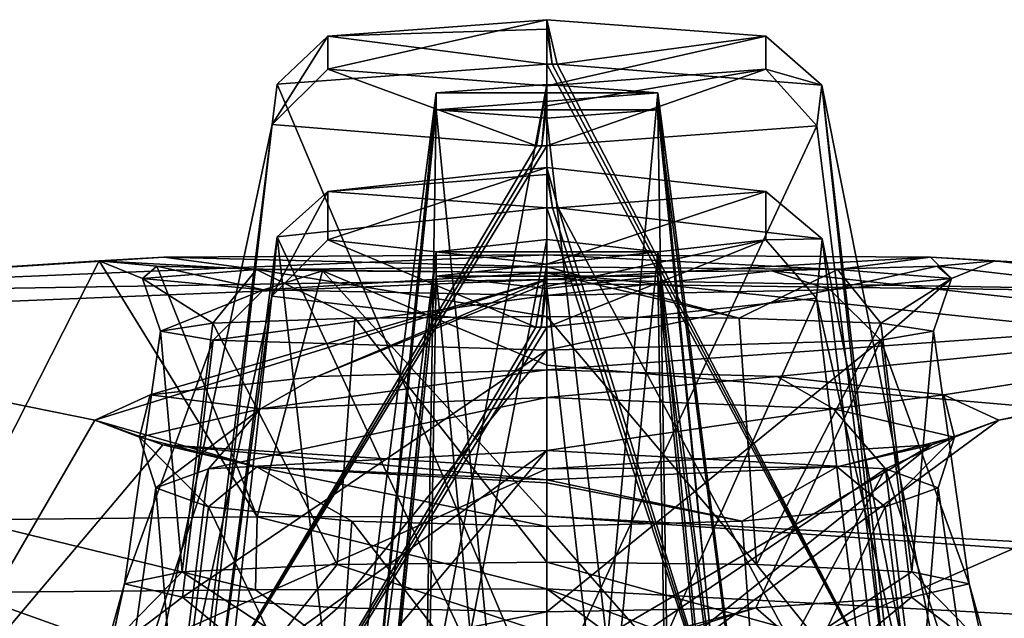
# Model space of a CAD drawing. Header units: metres. Extents: x -204 to 106, y -88 to 116.
# Tile 208 of 256: x -152.58 to -147.76, y -7.12 to -4.19. Entities that reach past the tile are written whole.
import ezdxf

# ---------------------------------------------------------------- set-up
doc = ezdxf.new("R2010")
doc.units = ezdxf.units.M
doc.layers.add('solid_20472013_1', color=7, linetype='CONTINUOUS')

msp = doc.modelspace()

# ---------------------------------------------------------------- linework, layer by layer
at = {"layer": 'solid_20472013_1'}
for points in [[(-151.072906, -4.268738, 260.322418), (-150, -4.235193, 261.140991), (-150, -4.187925, 260.936249)], [(-151.072906, -4.430615, 259.092834), (-150, -4.187925, 260.936249), (-150, -4.511425, 258.479004)], [(-151.072906, -4.268738, 260.322418), (-150, -4.187925, 260.936249), (-151.072906, -4.430615, 259.092834)], [(-150, -4.187925, 260.936249), (-149.974762, -4.405214, 261.264282), (-149.949539, -4.405296, 261.263672)], [(-150, -4.187925, 260.936249), (-150, -4.235193, 261.140991), (-149.974762, -4.405214, 261.264282)], [(-148.927094, -4.268736, 260.322418), (-150, -4.187925, 260.936249), (-149.949539, -4.405296, 261.263672)], [(-150, -4.511425, 258.479004), (-150, -4.187925, 260.936249), (-148.927094, -4.268736, 260.322418)], [(-151.072906, -4.268738, 260.322418), (-150, -4.405188, 261.264496), (-150, -4.235193, 261.140991)], [(-150, -4.235193, 261.140991), (-150, -4.405188, 261.264496), (-149.974762, -4.405214, 261.264282)], [(-151.072906, -4.268738, 260.322418), (-151.34697, -4.70215, 259.00882), (-151.321976, -4.503555, 260.517303)], [(-151.072906, -4.268738, 260.322418), (-151.072906, -4.430615, 259.092834), (-151.34697, -4.70215, 259.00882)], [(-151.072906, -4.268738, 260.322418), (-151.321976, -4.503555, 260.517303), (-150, -4.405188, 261.264496)], [(-150, -4.511425, 258.479004), (-148.927094, -4.268736, 260.322418), (-148.927094, -4.430613, 259.092834)], [(-148.927094, -4.268736, 260.322418), (-149.949539, -4.405296, 261.263672), (-148.65303, -4.509278, 260.473846)], [(-148.927094, -4.430613, 259.092834), (-148.927094, -4.268736, 260.322418), (-148.65303, -4.509278, 260.473846)], [(-151.072906, -4.430615, 259.092834), (-150.050461, -4.806133, 258.218994), (-151.34697, -4.70215, 259.00882)], [(-150, -4.405188, 261.264496), (-151.321976, -4.503555, 260.517303), (-150, -7.628745, 262.158447)], [(-151.072906, -4.430615, 259.092834), (-150, -4.511425, 258.479004), (-150.050461, -4.806133, 258.218994)], [(-150, -4.405188, 261.264496), (-150, -7.628745, 262.158447), (-148.295349, -7.598282, 261.149506)], [(-149.974762, -4.405214, 261.264282), (-150, -4.405188, 261.264496), (-148.295349, -7.598282, 261.149506)], [(-148.927094, -4.430613, 259.092834), (-148.678024, -4.707873, 258.965363), (-150, -4.806241, 258.21817)], [(-150, -4.610073, 258.293488), (-148.927094, -4.430613, 259.092834), (-150, -4.806241, 258.21817)], [(-150, -4.610073, 258.293488), (-150, -4.511425, 258.479004), (-148.927094, -4.430613, 259.092834)], [(-149.949539, -4.405296, 261.263672), (-149.974762, -4.405214, 261.264282), (-148.295349, -7.598282, 261.149506)], [(-148.65303, -4.509278, 260.473846), (-149.949539, -4.405296, 261.263672), (-148.295349, -7.598282, 261.149506)], [(-148.927094, -4.430613, 259.092834), (-148.65303, -4.509278, 260.473846), (-148.678024, -4.707873, 258.965363)], [(-151.321976, -4.503555, 260.517303), (-151.704651, -7.598282, 261.149506), (-150, -7.628745, 262.158447)], [(-151.321976, -4.503555, 260.517303), (-151.34697, -4.70215, 259.00882), (-151.704651, -7.598282, 261.149506)], [(-151.110779, -10.39739, 261.195251), (-150.54332, -4.547116, 260.050049), (-150, -4.506174, 260.361023)], [(-150, -10.459827, 261.845459), (-151.110779, -10.39739, 261.195251), (-150, -4.506174, 260.361023)], [(-149.45668, -4.547116, 260.050049), (-150, -4.506174, 260.361023), (-150.54332, -4.547116, 260.050049)], [(-150, -4.511425, 258.479004), (-150.025238, -4.806214, 258.218384), (-150.050461, -4.806133, 258.218994)], [(-150, -4.610073, 258.293488), (-150.025238, -4.806214, 258.218384), (-150, -4.511425, 258.479004)], [(-149.45668, -4.547116, 260.050049), (-150, -10.459827, 261.845459), (-150, -4.506174, 260.361023)], [(-148.678024, -4.707873, 258.965363), (-148.65303, -4.509278, 260.473846), (-148.323593, -7.552544, 259.152344)], [(-148.65303, -4.509278, 260.473846), (-148.295349, -7.598282, 261.149506), (-148.043106, -7.572516, 260.134796)], [(-148.65303, -4.509278, 260.473846), (-148.043106, -7.572516, 260.134796), (-148.323593, -7.552544, 259.152344)], [(-151.288162, -10.337245, 260.529327), (-151.111649, -10.280974, 259.864227), (-150.54332, -4.547116, 260.050049)], [(-151.110779, -10.39739, 261.195251), (-151.288162, -10.337245, 260.529327), (-150.54332, -4.547116, 260.050049)], [(-151.111649, -10.280974, 259.864227), (-150.54332, -4.629015, 259.427979), (-150.54332, -4.547116, 260.050049)], [(-149.45668, -4.547116, 260.050049), (-150.54332, -4.547116, 260.050049), (-150.54332, -4.629015, 259.427979)], [(-149.45668, -4.547116, 260.050049), (-150.54332, -4.629015, 259.427979), (-149.45668, -4.629015, 259.427979)], [(-149.45668, -4.547116, 260.050049), (-148.889145, -10.397378, 261.195129), (-150, -10.459827, 261.845459)], [(-149.45668, -4.547116, 260.050049), (-148.711838, -10.337241, 260.529266), (-148.889145, -10.397378, 261.195129)], [(-149.45668, -4.547116, 260.050049), (-149.45668, -4.629015, 259.427979), (-148.711838, -10.337241, 260.529266)], [(-151.111649, -10.280974, 259.864227), (-150.637665, -10.242869, 259.386292), (-150.54332, -4.629015, 259.427979)], [(-150.637665, -10.242869, 259.386292), (-150, -10.22962, 259.21402), (-150.54332, -4.629015, 259.427979)], [(-150, -10.22962, 259.21402), (-150, -4.669957, 259.116974), (-150.54332, -4.629015, 259.427979)], [(-149.45668, -4.629015, 259.427979), (-150.54332, -4.629015, 259.427979), (-150, -4.669957, 259.116974)], [(-150, -4.610073, 258.293488), (-150, -4.806241, 258.21817), (-150.025238, -4.806214, 258.218384)], [(-149.45668, -4.629015, 259.427979), (-150, -4.669957, 259.116974), (-149.362396, -10.242867, 259.386261)], [(-149.45668, -4.629015, 259.427979), (-149.362396, -10.242867, 259.386261), (-148.888367, -10.280972, 259.864197)], [(-149.45668, -4.629015, 259.427979), (-148.888367, -10.280972, 259.864197), (-148.711838, -10.337241, 260.529266)], [(-149.362396, -10.242867, 259.386261), (-150, -4.669957, 259.116974), (-150, -10.22962, 259.21402)], [(-151.34697, -4.70215, 259.00882), (-151.676392, -7.552544, 259.152344), (-151.956894, -7.572516, 260.134796)], [(-151.34697, -4.70215, 259.00882), (-151.956894, -7.572516, 260.134796), (-151.704651, -7.598282, 261.149506)], [(-151.34697, -4.70215, 259.00882), (-150.050461, -4.806133, 258.218994), (-151.676392, -7.552544, 259.152344)], [(-148.678024, -4.707873, 258.965363), (-148.323593, -7.552544, 259.152344), (-150, -7.538085, 258.194336)], [(-148.678024, -4.707873, 258.965363), (-150, -7.538085, 258.194336), (-150, -4.806241, 258.21817)], [(-150.050461, -4.806133, 258.218994), (-150.025238, -4.806214, 258.218384), (-151.676392, -7.552544, 259.152344)], [(-150.025238, -4.806214, 258.218384), (-150, -4.806241, 258.21817), (-151.676392, -7.552544, 259.152344)], [(-150, -4.806241, 258.21817), (-150, -7.538085, 258.194336), (-151.676392, -7.552544, 259.152344)], [(-151.072906, -5.030484, 245.056351), (-150, -4.947029, 245.871353), (-150, -4.912348, 245.664108)], [(-151.072906, -5.267122, 243.838959), (-150, -4.912348, 245.664108), (-150, -5.385254, 243.231216)], [(-151.072906, -5.030484, 245.056351), (-150, -4.912348, 245.664108), (-151.072906, -5.267122, 243.838959)], [(-150, -4.912348, 245.664108), (-149.972488, -5.109213, 246.004761), (-149.944977, -5.109354, 246.004044)], [(-150, -4.912348, 245.664108), (-150, -4.947029, 245.871353), (-149.972488, -5.109213, 246.004761)], [(-148.927094, -5.03048, 245.056381), (-150, -4.912348, 245.664108), (-149.944977, -5.109354, 246.004044)], [(-150, -5.385254, 243.231216), (-150, -4.912348, 245.664108), (-148.927094, -5.03048, 245.056381)], [(-151.072906, -5.030484, 245.056351), (-150, -5.109166, 246.005005), (-150, -4.947029, 245.871353)], [(-150, -4.947029, 245.871353), (-150, -5.109166, 246.005005), (-149.972488, -5.109213, 246.004761)], [(-151.072906, -5.030484, 245.056351), (-151.348434, -5.542771, 243.774307), (-151.321198, -5.252715, 245.26651)], [(-151.072906, -5.030484, 245.056351), (-151.072906, -5.267122, 243.838959), (-151.348434, -5.542771, 243.774307)], [(-151.072906, -5.030484, 245.056351), (-151.321198, -5.252715, 245.26651), (-150, -5.109166, 246.005005)], [(-150, -5.385254, 243.231216), (-148.927094, -5.03048, 245.056381), (-148.927094, -5.267119, 243.838974)], [(-148.927094, -5.03048, 245.056381), (-149.944977, -5.109354, 246.004044), (-148.651566, -5.261838, 245.219574)], [(-148.927094, -5.267119, 243.838974), (-148.927094, -5.03048, 245.056381), (-148.651566, -5.261838, 245.219574)], [(-150, -5.109166, 246.005005), (-151.321198, -5.252715, 245.26651), (-150, -8.100115, 247.034882)], [(-150, -5.109166, 246.005005), (-150, -8.100115, 247.034882), (-149.007477, -8.128759, 246.764282)], [(-149.972488, -5.109213, 246.004761), (-150, -5.109166, 246.005005), (-149.007477, -8.128759, 246.764282)], [(-149.944977, -5.109354, 246.004044), (-149.972488, -5.109213, 246.004761), (-149.007477, -8.128759, 246.764282)], [(-149.944977, -5.109354, 246.004044), (-149.007477, -8.128759, 246.764282), (-148.289337, -8.207452, 246.025696)], [(-148.651566, -5.261838, 245.219574), (-149.944977, -5.109354, 246.004044), (-148.289337, -8.207452, 246.025696)], [(-151.321198, -5.252715, 245.26651), (-151.710663, -8.207451, 246.025711), (-150.992508, -8.128759, 246.764282)], [(-151.321198, -5.252715, 245.26651), (-151.348434, -5.542771, 243.774307), (-151.710663, -8.207451, 246.025711)], [(-151.321198, -5.252715, 245.26651), (-150.992508, -8.128759, 246.764282), (-150, -8.100115, 247.034882)], [(-151.072906, -5.267122, 243.838959), (-150.055023, -5.695255, 242.989838), (-151.348434, -5.542771, 243.774307)], [(-151.109116, -10.975184, 246.253052), (-150.54332, -5.324968, 244.801514), (-150, -5.265118, 245.109406)], [(-150, -10.929289, 246.895325), (-151.109116, -10.975184, 246.253052), (-150, -5.265118, 245.109406)], [(-151.072906, -5.267122, 243.838959), (-150, -5.385254, 243.231216), (-150.055023, -5.695255, 242.989838)], [(-149.45668, -5.324968, 244.801514), (-150, -5.265118, 245.109406), (-150.54332, -5.324968, 244.801514)], [(-149.45668, -5.324968, 244.801514), (-150, -10.929289, 246.895325), (-150, -5.265118, 245.109406)], [(-148.927094, -5.267119, 243.838974), (-148.678802, -5.551895, 243.727371), (-150, -5.695443, 242.988876)], [(-150, -5.495044, 243.052063), (-148.927094, -5.267119, 243.838974), (-150, -5.695443, 242.988876)], [(-150, -5.495044, 243.052063), (-150, -5.385254, 243.231216), (-148.927094, -5.267119, 243.838974)], [(-148.927094, -5.267119, 243.838974), (-148.651566, -5.261838, 245.219574), (-148.678802, -5.551895, 243.727371)], [(-148.678802, -5.551895, 243.727371), (-148.651566, -5.261838, 245.219574), (-148.048065, -8.315655, 245.023178)], [(-148.651566, -5.261838, 245.219574), (-148.289337, -8.207452, 246.025696), (-148.048065, -8.315655, 245.023178)], [(-154.81604, -5.539855, 252.751251), (-151.876862, -5.352147, 258.781952), (-150, -5.340278, 257.711426)], [(-154.81604, -5.539855, 252.751251), (-150, -5.340278, 257.711426), (-150, -5.461645, 253.074265)], [(-154.81604, -5.539855, 252.751251), (-152.194168, -5.370302, 259.885071), (-151.876862, -5.352147, 258.781952)], [(-151.423157, -5.412859, 258.501007), (-151.876862, -5.352147, 258.781952), (-152.194168, -5.370302, 259.885071)], [(-150, -5.39969, 257.891907), (-150, -5.340278, 257.711426), (-151.876862, -5.352147, 258.781952)], [(-151.423157, -5.412859, 258.501007), (-150, -5.39969, 257.891907), (-151.876862, -5.352147, 258.781952)], [(-151.282028, -11.022616, 245.606613), (-151.1091, -11.071227, 244.961197), (-150.54332, -5.324968, 244.801514)], [(-151.109116, -10.975184, 246.253052), (-151.282028, -11.022616, 245.606613), (-150.54332, -5.324968, 244.801514)], [(-151.1091, -11.071227, 244.961197), (-150.54332, -5.444693, 244.185577), (-150.54332, -5.324968, 244.801514)], [(-149.45668, -5.324968, 244.801514), (-150.54332, -5.324968, 244.801514), (-150.54332, -5.444693, 244.185577)], [(-149.45668, -5.324968, 244.801514), (-150.54332, -5.444693, 244.185577), (-149.45668, -5.444693, 244.185577)], [(-149.45668, -5.324968, 244.801514), (-148.891022, -10.975166, 246.253281), (-150, -10.929289, 246.895325)], [(-148.576828, -5.412858, 258.501007), (-150, -5.340278, 257.711426), (-150, -5.39969, 257.891907)], [(-148.120987, -5.352196, 258.785431), (-150, -5.461645, 253.074265), (-150, -5.340278, 257.711426)], [(-148.576828, -5.412858, 258.501007), (-148.120987, -5.352196, 258.785431), (-150, -5.340278, 257.711426)], [(-148.120987, -5.352196, 258.785431), (-144.975052, -5.546278, 252.733627), (-150, -5.461645, 253.074265)], [(-149.45668, -5.324968, 244.801514), (-148.717972, -11.022569, 245.607269), (-148.891022, -10.975166, 246.253281)], [(-149.45668, -5.324968, 244.801514), (-149.45668, -5.444693, 244.185577), (-148.717972, -11.022569, 245.607269)], [(-148.576828, -5.412858, 258.501007), (-148.017899, -5.45569, 259.935913), (-148.120987, -5.352196, 258.785431)], [(-148.120987, -5.352196, 258.785431), (-147.805923, -5.370269, 259.883392), (-144.975052, -5.546278, 252.733627)], [(-148.017899, -5.45569, 259.935913), (-147.805923, -5.370269, 259.883392), (-148.120987, -5.352196, 258.785431)], [(-154.81604, -5.539855, 252.751251), (-152.838684, -6.638331, 272.231262), (-152.194168, -5.370302, 259.885071)], [(-152.194168, -5.370302, 259.885071), (-152.838684, -6.638331, 272.231262), (-151.41983, -6.624951, 272.284912)], [(-152.194168, -5.370302, 259.885071), (-151.41983, -6.624951, 272.284912), (-151.911087, -5.395667, 261.029083)], [(-151.982101, -5.45569, 259.935883), (-152.194168, -5.370302, 259.885071), (-151.911087, -5.395667, 261.029083)], [(-151.982101, -5.45569, 259.935883), (-151.423157, -5.412859, 258.501007), (-152.194168, -5.370302, 259.885071)], [(-151.388138, -5.512351, 261.336914), (-151.982101, -5.45569, 259.935883), (-151.911087, -5.395667, 261.029083)], [(-151.911087, -5.395667, 261.029083), (-151.41983, -6.624951, 272.284912), (-151.099823, -5.418419, 261.861206)], [(-151.388138, -5.512351, 261.336914), (-151.911087, -5.395667, 261.029083), (-151.099823, -5.418419, 261.861206)], [(-150, -5.428617, 257.925293), (-150, -5.39969, 257.891907), (-151.423157, -5.412859, 258.501007)], [(-150, -5.385254, 243.231216), (-150.027512, -5.695396, 242.98912), (-150.055023, -5.695255, 242.989838)], [(-150, -5.495044, 243.052063), (-150.027512, -5.695396, 242.98912), (-150, -5.385254, 243.231216)], [(-150, -5.428617, 257.925293), (-149.059052, -5.65097, 258.266479), (-150, -5.39969, 257.891907)], [(-148.576828, -5.412858, 258.501007), (-150, -5.39969, 257.891907), (-149.059052, -5.65097, 258.266479)], [(-148.087555, -5.395603, 261.02655), (-148.898514, -5.418396, 261.860382), (-126.693787, -7.88248, 267.241241)], [(-148.611862, -5.512351, 261.336945), (-148.898514, -5.418396, 261.860382), (-148.087555, -5.395603, 261.02655)], [(-148.017899, -5.45569, 259.935913), (-148.611862, -5.512351, 261.336945), (-148.087555, -5.395603, 261.02655)], [(-147.805923, -5.370269, 259.883392), (-148.087555, -5.395603, 261.02655), (-126.693787, -7.88248, 267.241241)], [(-148.017899, -5.45569, 259.935913), (-148.087555, -5.395603, 261.02655), (-147.805923, -5.370269, 259.883392)], [(-144.74295, -5.536819, 253.069672), (-147.805923, -5.370269, 259.883392), (-126.693787, -7.88248, 267.241241)], [(-144.74295, -5.536819, 253.069672), (-144.975052, -5.546278, 252.733627), (-147.805923, -5.370269, 259.883392)], [(-151.982101, -5.45569, 259.935883), (-151.636612, -5.675262, 258.967102), (-151.423157, -5.412859, 258.501007)], [(-151.423157, -5.412859, 258.501007), (-151.636612, -5.675262, 258.967102), (-150.94101, -5.650971, 258.26651)], [(-151.423157, -5.412859, 258.501007), (-150.94101, -5.650971, 258.26651), (-150, -5.642892, 258.012665)], [(-150, -5.428617, 257.925293), (-151.423157, -5.412859, 258.501007), (-150, -5.642892, 258.012665)], [(-151.099823, -5.418419, 261.861206), (-151.41983, -6.624951, 272.284912), (-150, -6.62049, 272.302795)], [(-151.388138, -5.512351, 261.336914), (-151.099823, -5.418419, 261.861206), (-150, -5.427541, 262.161438)], [(-150, -5.540301, 261.913361), (-151.388138, -5.512351, 261.336914), (-150, -5.427541, 262.161438)], [(-151.1091, -11.071227, 244.961197), (-150.639206, -11.107432, 244.491058), (-150.54332, -5.444693, 244.185577)], [(-150, -5.880678, 267.719604), (-151.099823, -5.418419, 261.861206), (-150, -6.62049, 272.302795)], [(-150, -5.880678, 267.719604), (-150, -5.427541, 262.161438), (-151.099823, -5.418419, 261.861206)], [(-150.639206, -11.107432, 244.491058), (-150, -11.120802, 244.319687), (-150.54332, -5.444693, 244.185577)], [(-150, -11.120802, 244.319687), (-150, -5.504543, 243.87767), (-150.54332, -5.444693, 244.185577)], [(-149.45668, -5.444693, 244.185577), (-150.54332, -5.444693, 244.185577), (-150, -5.504543, 243.87767)], [(-148.898514, -5.418396, 261.860382), (-150, -5.427541, 262.161438), (-126.693787, -7.88248, 267.241241)], [(-148.898514, -5.418396, 261.860382), (-150, -5.540301, 261.913361), (-150, -5.427541, 262.161438)], [(-148.611862, -5.512351, 261.336945), (-150, -5.540301, 261.913361), (-148.898514, -5.418396, 261.860382)], [(-150, -5.880678, 267.719604), (-126.693787, -7.88248, 267.241241), (-150, -5.427541, 262.161438)], [(-150, -5.428617, 257.925293), (-150, -5.642892, 258.012665), (-149.059052, -5.65097, 258.266479)], [(-149.45668, -5.444693, 244.185577), (-150, -5.504543, 243.87767), (-149.360901, -11.107437, 244.490997)], [(-149.45668, -5.444693, 244.185577), (-149.360901, -11.107437, 244.490997), (-148.89093, -11.071231, 244.961151)], [(-149.45668, -5.444693, 244.185577), (-148.89093, -11.071231, 244.961151), (-148.717972, -11.022569, 245.607269)], [(-148.576828, -5.412858, 258.501007), (-149.059052, -5.65097, 258.266479), (-148.363571, -5.67525, 258.966797)], [(-148.576828, -5.412858, 258.501007), (-148.363571, -5.67525, 258.966797), (-148.017899, -5.45569, 259.935913)], [(-154.67717, -5.650919, 250.746353), (-154.81604, -5.539855, 252.751251), (-150, -5.461645, 253.074265)], [(-154.67717, -5.650919, 250.746353), (-150, -5.461645, 253.074265), (-152.214859, -6.150928, 244.611603)], [(-150, -5.461645, 253.074265), (-151.943604, -6.026348, 245.755936), (-152.214859, -6.150928, 244.611603)], [(-151.982101, -5.45569, 259.935883), (-151.893723, -5.713677, 259.934387), (-151.636612, -5.675262, 258.967102)], [(-151.388138, -5.512351, 261.336914), (-151.893723, -5.713677, 259.934387), (-151.982101, -5.45569, 259.935883)], [(-150, -5.461645, 253.074265), (-151.126495, -5.936134, 246.598373), (-151.943604, -6.026348, 245.755936)], [(-150, -5.461645, 253.074265), (-150, -5.481048, 252.675919), (-151.126495, -5.936134, 246.598373)], [(-150, -5.481048, 252.675919), (-150, -5.903532, 246.905823), (-151.126495, -5.936134, 246.598373)], [(-150, -5.495044, 243.052063), (-150, -5.695443, 242.988876), (-150.027512, -5.695396, 242.98912)], [(-144.975052, -5.546278, 252.733627), (-150, -5.481048, 252.675919), (-150, -5.461645, 253.074265)], [(-144.975052, -5.546278, 252.733627), (-150, -5.903532, 246.905823), (-150, -5.481048, 252.675919)], [(-148.017899, -5.45569, 259.935913), (-148.364441, -5.757974, 260.903931), (-148.611862, -5.512351, 261.336945)], [(-148.017899, -5.45569, 259.935913), (-148.106277, -5.713666, 259.934143), (-148.364441, -5.757974, 260.903931)], [(-148.017899, -5.45569, 259.935913), (-148.363571, -5.67525, 258.966797), (-148.106277, -5.713666, 259.934143)], [(-151.348434, -5.542771, 243.774307), (-151.665268, -8.420433, 244.067444), (-151.951935, -8.315654, 245.023193)], [(-151.348434, -5.542771, 243.774307), (-151.951935, -8.315654, 245.023193), (-151.710663, -8.207451, 246.025711)], [(-151.388138, -5.512351, 261.336914), (-151.63562, -5.757969, 260.903839), (-151.893723, -5.713677, 259.934387)], [(-151.348434, -5.542771, 243.774307), (-150.055023, -5.695255, 242.989838), (-151.665268, -8.420433, 244.067444)], [(-150, -5.540301, 261.913361), (-151.63562, -5.757969, 260.903839), (-151.388138, -5.512351, 261.336914)], [(-150, -5.540301, 261.913361), (-150, -5.80741, 261.858887), (-151.63562, -5.757969, 260.903839)], [(-149.360901, -11.107437, 244.490997), (-150, -5.504543, 243.87767), (-150, -11.120802, 244.319687)], [(-148.611862, -5.512351, 261.336945), (-148.364441, -5.757974, 260.903931), (-150, -5.80741, 261.858887)], [(-148.611862, -5.512351, 261.336945), (-150, -5.80741, 261.858887), (-150, -5.540301, 261.913361)], [(-148.872208, -5.936212, 246.597656), (-150, -5.903532, 246.905823), (-144.975052, -5.546278, 252.733627)], [(-148.05513, -6.026604, 245.753555), (-148.872208, -5.936212, 246.597656), (-144.975052, -5.546278, 252.733627)], [(-147.785278, -6.151193, 244.609192), (-148.05513, -6.026604, 245.753555), (-144.975052, -5.546278, 252.733627)], [(-147.785278, -6.151193, 244.609192), (-144.975052, -5.546278, 252.733627), (-145.127655, -5.648624, 250.857361)], [(-148.678802, -5.551895, 243.727371), (-148.334717, -8.42043, 244.067474), (-150, -8.524118, 243.137115)], [(-148.678802, -5.551895, 243.727371), (-150, -8.524118, 243.137115), (-150, -5.695443, 242.988876)], [(-148.678802, -5.551895, 243.727371), (-148.048065, -8.315655, 245.023178), (-148.334717, -8.42043, 244.067474)], [(-150.94101, -5.650971, 258.26651), (-150, -6.845695, 258.002167), (-150, -5.642892, 258.012665)], [(-150, -5.642892, 258.012665), (-150, -6.845695, 258.002167), (-148.972961, -6.857903, 258.279388)], [(-149.059052, -5.65097, 258.266479), (-150, -5.642892, 258.012665), (-148.972961, -6.857903, 258.279388)], [(-154.67717, -5.650919, 250.746353), (-152.214859, -6.150928, 244.611603), (-153.167831, -7.792383, 233.326584)], [(-151.636612, -5.675262, 258.967102), (-151.893723, -5.713677, 259.934387), (-151.787338, -6.894402, 259.045471)], [(-151.636612, -5.675262, 258.967102), (-151.787338, -6.894402, 259.045471), (-151.027115, -6.857904, 258.279419)], [(-150.94101, -5.650971, 258.26651), (-151.636612, -5.675262, 258.967102), (-151.027115, -6.857904, 258.279419)], [(-150.94101, -5.650971, 258.26651), (-151.027115, -6.857904, 258.279419), (-150, -6.845695, 258.002167)], [(-147.785278, -6.151193, 244.609192), (-145.127655, -5.648624, 250.857361), (-150, -7.779335, 233.278152)], [(-146.831955, -7.792369, 233.326675), (-150, -7.779335, 233.278152), (-145.127655, -5.648624, 250.857361)], [(-148.363571, -5.67525, 258.966797), (-149.059052, -5.65097, 258.266479), (-148.972961, -6.857903, 258.279388)], [(-148.363571, -5.67525, 258.966797), (-148.972961, -6.857903, 258.279388), (-148.212662, -6.894402, 259.045471)], [(-148.106277, -5.713666, 259.934143), (-148.363571, -5.67525, 258.966797), (-148.212662, -6.894402, 259.045471)], [(-151.893723, -5.713677, 259.934387), (-152.069214, -6.951763, 260.107086), (-151.787338, -6.894402, 259.045471)], [(-151.893723, -5.713677, 259.934387), (-151.63562, -5.757969, 260.903839), (-152.069214, -6.951763, 260.107086)], [(-150.055023, -5.695255, 242.989838), (-150.027512, -5.695396, 242.98912), (-151.665268, -8.420433, 244.067444)], [(-150.027512, -5.695396, 242.98912), (-150, -5.695443, 242.988876), (-151.665268, -8.420433, 244.067444)], [(-150, -5.695443, 242.988876), (-150, -8.524118, 243.137115), (-151.665268, -8.420433, 244.067444)], [(-148.364441, -5.757974, 260.903931), (-148.106277, -5.713666, 259.934143), (-147.930786, -6.951761, 260.107056)], [(-148.106277, -5.713666, 259.934143), (-148.212662, -6.894402, 259.045471), (-147.930786, -6.951761, 260.107056)], [(-151.63562, -5.757969, 260.903839), (-151.785889, -7.017234, 261.17041), (-152.069214, -6.951763, 260.107086)], [(-151.63562, -5.757969, 260.903839), (-150, -5.80741, 261.858887), (-151.785889, -7.017234, 261.17041)], [(-148.364441, -5.757974, 260.903931), (-148.976151, -7.069579, 261.938019), (-150, -7.089491, 262.214447)], [(-150, -5.80741, 261.858887), (-148.364441, -5.757974, 260.903931), (-150, -7.089491, 262.214447)], [(-148.364441, -5.757974, 260.903931), (-148.213943, -7.017216, 261.170135), (-148.976151, -7.069579, 261.938019)], [(-148.364441, -5.757974, 260.903931), (-147.930786, -6.951761, 260.107056), (-148.213943, -7.017216, 261.170135)], [(-150, -5.80741, 261.858887), (-151.023849, -7.069579, 261.938019), (-151.785889, -7.017234, 261.17041)], [(-150, -5.80741, 261.858887), (-150, -7.089491, 262.214447), (-151.023849, -7.069579, 261.938019)], [(-150, -5.880678, 267.719604), (-150, -6.62049, 272.302795), (-126.693787, -7.88248, 267.241241)], [(-151.4039, -6.095247, 246.104797), (-151.126495, -5.936134, 246.598373), (-150, -5.903532, 246.905823)], [(-151.4039, -6.095247, 246.104797), (-150, -5.903532, 246.905823), (-150, -6.03968, 246.681946)], [(-150, -6.03968, 246.681946), (-150, -5.903532, 246.905823), (-148.872208, -5.936212, 246.597656)], [(-151.4039, -6.095247, 246.104797), (-151.943604, -6.026348, 245.755936), (-151.126495, -5.936134, 246.598373)], [(-148.596085, -6.095248, 246.104782), (-150, -6.03968, 246.681946), (-148.872208, -5.936212, 246.597656)], [(-148.596085, -6.095248, 246.104782), (-148.872208, -5.936212, 246.597656), (-148.05513, -6.026604, 245.753555)], [(-151.99649, -6.233847, 244.703461), (-152.214859, -6.150928, 244.611603), (-151.943604, -6.026348, 245.755936)], [(-151.4039, -6.095247, 246.104797), (-151.99649, -6.233847, 244.703461), (-151.943604, -6.026348, 245.755936)], [(-148.00351, -6.23385, 244.70343), (-148.596085, -6.095248, 246.104782), (-148.05513, -6.026604, 245.753555)], [(-148.00351, -6.23385, 244.70343), (-148.05513, -6.026604, 245.753555), (-147.785278, -6.151193, 244.609192)], [(-151.658188, -6.389346, 245.693542), (-150, -6.03968, 246.681946), (-150, -6.299864, 246.650467)], [(-151.658188, -6.389346, 245.693542), (-151.4039, -6.095247, 246.104797), (-150, -6.03968, 246.681946)], [(-150, -6.299864, 246.650467), (-150, -6.03968, 246.681946), (-148.596085, -6.095248, 246.104782)], [(-151.916061, -6.481517, 244.732605), (-151.99649, -6.233847, 244.703461), (-151.4039, -6.095247, 246.104797)], [(-151.658188, -6.389346, 245.693542), (-151.916061, -6.481517, 244.732605), (-151.4039, -6.095247, 246.104797)], [(-148.341812, -6.389346, 245.693527), (-150, -6.299864, 246.650467), (-148.596085, -6.095248, 246.104782)], [(-148.341812, -6.389346, 245.693527), (-148.596085, -6.095248, 246.104782), (-148.00351, -6.23385, 244.70343)], [(-152.214859, -6.150928, 244.611603), (-151.881607, -6.271546, 243.523621), (-153.167831, -7.792383, 233.326584)], [(-151.422012, -6.379291, 243.284912), (-151.881607, -6.271546, 243.523621), (-152.214859, -6.150928, 244.611603)], [(-151.99649, -6.233847, 244.703461), (-151.422012, -6.379291, 243.284912), (-152.214859, -6.150928, 244.611603)], [(-148.115829, -6.271104, 243.527588), (-147.785278, -6.151193, 244.609192), (-150, -7.779335, 233.278152)], [(-148.00351, -6.23385, 244.70343), (-147.785278, -6.151193, 244.609192), (-148.115829, -6.271104, 243.527588)], [(-151.658005, -6.575469, 243.772629), (-151.422012, -6.379291, 243.284912), (-151.99649, -6.233847, 244.703461)], [(-151.916061, -6.481517, 244.732605), (-151.658005, -6.575469, 243.772629), (-151.99649, -6.233847, 244.703461)], [(-148.578033, -6.379295, 243.284882), (-148.00351, -6.23385, 244.70343), (-148.115829, -6.271104, 243.527588)], [(-148.342133, -6.575492, 243.7724), (-148.00351, -6.23385, 244.70343), (-148.578033, -6.379295, 243.284882)], [(-148.342133, -6.575492, 243.7724), (-148.083939, -6.481519, 244.73259), (-148.00351, -6.23385, 244.70343)], [(-148.083939, -6.481519, 244.73259), (-148.341812, -6.389346, 245.693527), (-148.00351, -6.23385, 244.70343)], [(-151.881607, -6.271546, 243.523621), (-150, -6.389153, 242.480713), (-153.167831, -7.792383, 233.326584)], [(-150, -6.442309, 242.691437), (-150, -6.389153, 242.480713), (-151.881607, -6.271546, 243.523621)], [(-151.422012, -6.379291, 243.284912), (-150, -6.442309, 242.691437), (-151.881607, -6.271546, 243.523621)], [(-151.808304, -7.60275, 246.023499), (-151.658188, -6.389346, 245.693542), (-150, -6.299864, 246.650467)], [(-151.042007, -7.5372, 246.789337), (-151.808304, -7.60275, 246.023499), (-150, -6.299864, 246.650467)], [(-150, -7.513677, 247.06842), (-151.042007, -7.5372, 246.789337), (-150, -6.299864, 246.650467)], [(-148.115829, -6.271104, 243.527588), (-150, -7.779335, 233.278152), (-150, -7.37699, 235.643982)], [(-148.115829, -6.271104, 243.527588), (-150, -7.37699, 235.643982), (-150, -6.389153, 242.480713)], [(-148.578033, -6.379295, 243.284882), (-148.115829, -6.271104, 243.527588), (-150, -6.389153, 242.480713)], [(-150, -7.513677, 247.06842), (-150, -6.299864, 246.650467), (-148.341812, -6.389346, 245.693527)], [(-150, -6.389153, 242.480713), (-150, -7.37699, 235.643982), (-153.167831, -7.792383, 233.326584)], [(-152.089874, -7.694945, 244.974075), (-151.916061, -6.481517, 244.732605), (-151.658188, -6.389346, 245.693542)], [(-151.808304, -7.60275, 246.023499), (-152.089874, -7.694945, 244.974075), (-151.658188, -6.389346, 245.693542)], [(-151.658005, -6.575469, 243.772629), (-150.956177, -6.645278, 243.072769), (-151.422012, -6.379291, 243.284912)], [(-151.422012, -6.379291, 243.284912), (-150, -6.456916, 242.710342), (-150, -6.442309, 242.691437)], [(-151.422012, -6.379291, 243.284912), (-150, -6.671166, 242.817261), (-150, -6.456916, 242.710342)], [(-150.956177, -6.645278, 243.072769), (-150, -6.671166, 242.817261), (-151.422012, -6.379291, 243.284912)], [(-150, -6.442309, 242.691437), (-148.578033, -6.379295, 243.284882), (-150, -6.389153, 242.480713)], [(-149.043869, -6.645283, 243.072739), (-148.578033, -6.379295, 243.284882), (-150, -6.442309, 242.691437)], [(-148.957977, -7.537201, 246.789337), (-150, -7.513677, 247.06842), (-148.341812, -6.389346, 245.693527)], [(-149.043869, -6.645283, 243.072739), (-148.342133, -6.575492, 243.7724), (-148.578033, -6.379295, 243.284882)], [(-148.957977, -7.537201, 246.789337), (-148.341812, -6.389346, 245.693527), (-148.19165, -7.602756, 246.023438)], [(-147.910126, -7.694941, 244.974121), (-148.341812, -6.389346, 245.693527), (-148.083939, -6.481519, 244.73259)], [(-148.19165, -7.602756, 246.023438), (-148.341812, -6.389346, 245.693527), (-147.910126, -7.694941, 244.974121)], [(-150, -6.456916, 242.710342), (-149.043869, -6.645283, 243.072739), (-150, -6.442309, 242.691437)], [(-150, -6.456916, 242.710342), (-150, -6.671166, 242.817261), (-149.043869, -6.645283, 243.072739)], [(-152.089874, -7.694945, 244.974075), (-151.808441, -7.789905, 243.924545), (-151.916061, -6.481517, 244.732605)], [(-151.808441, -7.789905, 243.924545), (-151.658005, -6.575469, 243.772629), (-151.916061, -6.481517, 244.732605)], [(-148.191467, -7.78989, 243.924713), (-148.083939, -6.481519, 244.73259), (-148.342133, -6.575492, 243.7724)], [(-147.910126, -7.694941, 244.974121), (-148.083939, -6.481519, 244.73259), (-148.191467, -7.78989, 243.924713)], [(-151.808441, -7.789905, 243.924545), (-151.042633, -7.860839, 243.159897), (-151.658005, -6.575469, 243.772629)], [(-151.042633, -7.860839, 243.159897), (-150.956177, -6.645278, 243.072769), (-151.658005, -6.575469, 243.772629)], [(-148.957367, -7.860839, 243.159897), (-148.342133, -6.575492, 243.7724), (-149.043869, -6.645283, 243.072739)], [(-148.191467, -7.78989, 243.924713), (-148.342133, -6.575492, 243.7724), (-148.957367, -7.860839, 243.159897)], [(-152.838684, -6.638331, 272.231262), (-152.853424, -6.994621, 272.612305), (-151.4272, -6.981172, 272.666229)], [(-151.41983, -6.624951, 272.284912), (-152.838684, -6.638331, 272.231262), (-151.4272, -6.981172, 272.666229)], [(-151.41983, -6.624951, 272.284912), (-151.4272, -6.981172, 272.666229), (-150, -6.976688, 272.684235)], [(-150, -6.62049, 272.302795), (-151.41983, -6.624951, 272.284912), (-150, -6.976688, 272.684235)], [(-151.042633, -7.860839, 243.159897), (-150, -7.887083, 242.880981), (-150.956177, -6.645278, 243.072769)], [(-150, -7.887083, 242.880981), (-150, -6.671166, 242.817261), (-150.956177, -6.645278, 243.072769)], [(-150, -6.62049, 272.302795), (-150, -6.976688, 272.684235), (-126.572754, -8.245232, 267.596375)], [(-126.693787, -7.88248, 267.241241), (-150, -6.62049, 272.302795), (-126.572754, -8.245232, 267.596375)], [(-148.957367, -7.860839, 243.159897), (-149.043869, -6.645283, 243.072739), (-150, -6.671166, 242.817261)], [(-148.957367, -7.860839, 243.159897), (-150, -6.671166, 242.817261), (-150, -7.887083, 242.880981)], [(-150, -6.845695, 258.002167), (-151.027115, -6.857904, 258.279419), (-150, -7.195387, 257.855255)], [(-148.690933, -7.209362, 258.27832), (-150, -6.845695, 258.002167), (-150, -7.195387, 257.855255)], [(-148.972961, -6.857903, 258.279388), (-150, -6.845695, 258.002167), (-148.690933, -7.209362, 258.27832)], [(-151.787338, -6.894402, 259.045471), (-152.135742, -7.250078, 259.39386), (-151.309067, -7.209361, 258.27832)], [(-151.787338, -6.894402, 259.045471), (-152.069214, -6.951763, 260.107086), (-152.135742, -7.250078, 259.39386)], [(-151.027115, -6.857904, 258.279419), (-151.787338, -6.894402, 259.045471), (-151.309067, -7.209361, 258.27832)], [(-151.027115, -6.857904, 258.279419), (-151.309067, -7.209361, 258.27832), (-150, -7.195387, 257.855255)], [(-148.212662, -6.894402, 259.045471), (-148.972961, -6.857903, 258.279388), (-148.690933, -7.209362, 258.27832)], [(-148.212662, -6.894402, 259.045471), (-148.690933, -7.209362, 258.27832), (-147.864258, -7.250078, 259.39386)], [(-147.930786, -6.951761, 260.107056), (-148.212662, -6.894402, 259.045471), (-147.864258, -7.250078, 259.39386)], [(-151.4272, -6.981172, 272.666229), (-152.853424, -6.994621, 272.612305), (-150, -8.019843, 272.973511)], [(-152.069214, -6.951763, 260.107086), (-152.168716, -7.309318, 260.801788), (-152.135742, -7.250078, 259.39386)], [(-152.069214, -6.951763, 260.107086), (-151.785889, -7.017234, 261.17041), (-152.168716, -7.309318, 260.801788)], [(-150, -6.976688, 272.684235), (-151.4272, -6.981172, 272.666229), (-150, -8.019843, 272.973511)], [(-150, -6.976688, 272.684235), (-148.571945, -8.02433, 272.955536), (-147.144852, -8.037788, 272.90155)], [(-126.572754, -8.245232, 267.596375), (-150, -6.976688, 272.684235), (-147.144852, -8.037788, 272.90155)], [(-150, -6.976688, 272.684235), (-150, -8.019843, 272.973511), (-148.571945, -8.02433, 272.955536)], [(-148.213943, -7.017216, 261.170135), (-147.930786, -6.951761, 260.107056), (-147.831284, -7.309318, 260.801788)], [(-147.930786, -6.951761, 260.107056), (-147.864258, -7.250078, 259.39386), (-147.831284, -7.309318, 260.801788)], [(-152.853424, -6.994621, 272.612305), (-173.474884, -9.293098, 267.86676), (-150, -8.019843, 272.973511)], [(-153.006302, -7.012981, 231.890701), (-152.793121, -7.220846, 232.148193), (-152.395813, -7.519733, 230.694565)], [(-152.685577, -7.254261, 230.717255), (-153.006302, -7.012981, 231.890701), (-152.395813, -7.519733, 230.694565)], [(-151.785889, -7.017234, 261.17041), (-151.364197, -7.365508, 261.981812), (-152.168716, -7.309318, 260.801788)], [(-151.785889, -7.017234, 261.17041), (-151.023849, -7.069579, 261.938019), (-151.364197, -7.365508, 261.981812)], [(-148.976151, -7.069579, 261.938019), (-148.213943, -7.017216, 261.170135), (-148.635818, -7.365507, 261.981812)], [(-148.213943, -7.017216, 261.170135), (-147.831284, -7.309318, 260.801788), (-148.635818, -7.365507, 261.981812)], [(-151.023849, -7.069579, 261.938019), (-150, -7.089491, 262.214447), (-151.364197, -7.365508, 261.981812)], [(-150, -7.089491, 262.214447), (-150, -7.345815, 262.383301), (-151.364197, -7.365508, 261.981812)], [(-148.976151, -7.069579, 261.938019), (-150, -7.38876, 262.446045), (-150, -7.345815, 262.383301)], [(-148.976151, -7.069579, 261.938019), (-148.635818, -7.365507, 261.981812), (-150, -7.38876, 262.446045)], [(-148.976151, -7.069579, 261.938019), (-150, -7.345815, 262.383301), (-150, -7.089491, 262.214447)]]:
    msp.add_3dface(points, dxfattribs=at)

doc.saveas('drawing.dxf')
